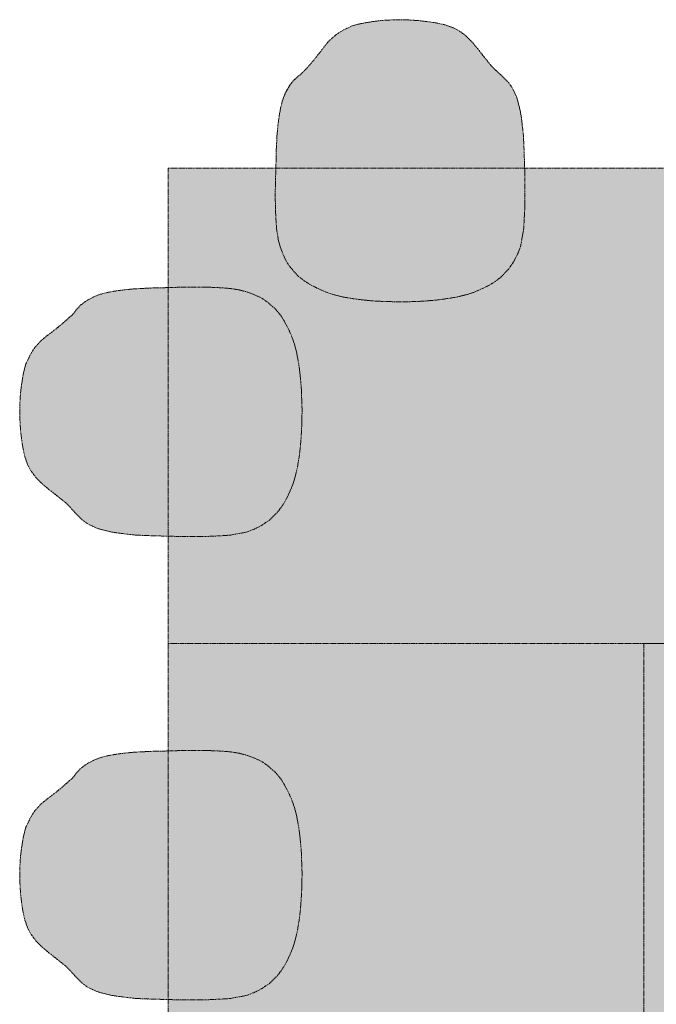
# Model space of a CAD drawing. Extents: x 0 to 92550, y 0 to 59400.
# Tile 86 of 94: x 39774 to 40845, y 45292 to 46950. Entities that reach past the tile are written whole.
import ezdxf
from ezdxf.xclip import XClip

# ---------------------------------------------------------------- set-up
doc = ezdxf.new("R2010")
doc.units = 0
doc.header["$MEASUREMENT"] = 0
doc.header["$XCLIPFRAME"] = 0
doc.linetypes.add('Streeplijn fijn', pattern=[234.119993, 155.999994, -78.119999])
doc.layers.add('ZZ 72 Vaste inrichting', color=7, linetype='Continuous')

# ---------------------------------------------------------------- blocks, each defined once
blk = doc.blocks.new('Drawing_1_1', base_point=(5738.9, 6500))
at = {"layer": 'ZZ 72 Vaste inrichting', "linetype": 'Continuous', "lineweight": 0, "true_color": 0xffffff}
for points in [[(40574.1, 46509.5), (40583.9, 46517), (40596.3, 46529.8), (40605.9, 46544.2), (40612.2, 46557.2), (40616.7, 46569), (40618.7, 46580.3), (40621.7, 46597), (40622.7, 46614.2), (40623.9, 46637.8), (40623.7, 46682.6), (40623.5, 46697.4), (40622.3, 46734.1), (40621.5, 46753.7), (40619.9, 46769), (40617.9, 46785.6), (40616.3, 46795), (40614.5, 46803.3), (40612.1, 46812.4), (40610.1, 46819.6), (40607.1, 46826.2), (40601.9, 46836.5), (40594.9, 46846.1), (40591.3, 46849.3), (40582.7, 46857.7), (40573.6, 46865.8), (40566.7, 46873.1), (40555.3, 46887.2), (40544.1, 46901.6), (40533.1, 46914.5), (40525.1, 46922.2), (40521.9, 46924.8), (40513.9, 46930.7), (40509.9, 46933), (40502.5, 46936.7), (40489.9, 46941.2), (40477.1, 46944.2), (40461.9, 46946.6), (40447.5, 46948.3), (40421.7, 46950), (40403.7, 46949.9), (40381.1, 46948.5), (40367.9, 46946.9), (40352.1, 46944.3), (40341.1, 46941.8), (40333.3, 46939.6), (40319.1, 46932.8), (40314.3, 46930.1), (40310.3, 46927.6), (40305.9, 46924.8), (40304.7, 46923.7), (40299.9, 46919.4), (40298.5, 46917.8), (40295.1, 46915), (40291.8, 46911.4), (40288.7, 46907.6), (40284.3, 46902.1), (40280.3, 46896.6), (40270.7, 46884.6), (40263.7, 46876.1), (40255.3, 46866.6), (40251.1, 46862), (40247, 46858.3), (40243.1, 46855.3), (40235.5, 46848.6), (40232.1, 46844.6), (40228.5, 46840), (40224.5, 46833.1), (40220.7, 46826.3), (40217.9, 46819.4), (40215.6, 46813.1), (40213, 46803.2), (40212.1, 46797.2), (40211.1, 46792.1), (40209.9, 46784.1), (40208.5, 46774), (40206.9, 46756.7), (40206.1, 46741.3), (40205.5, 46730.3), (40205.3, 46717.1), (40204.6, 46696), (40204.3, 46680.6), (40203.9, 46663.4), (40203.9, 46648.3), (40204.1, 46632.8), (40204.3, 46631.3), (40204.9, 46614.5), (40205.3, 46609.2), (40206.3, 46595.7), (40206.9, 46592.2), (40208.9, 46580.1), (40212.3, 46567.2), (40216.8, 46555.1), (40222.1, 46543.9), (40228.7, 46533.8), (40240.8, 46519.8), (40247.3, 46514.4), (40253.3, 46509.8), (40261.4, 46504.8), (40273.9, 46498.3), (40287.9, 46492), (40299.7, 46487.8), (40302.9, 46486.9), (40316.3, 46483.5), (40333.5, 46480.6), (40348.3, 46478.6), (40351.3, 46478.3), (40362.5, 46477.2), (40375.7, 46476.1), (40391.9, 46475.5), (40409.9, 46475), (40429.3, 46475.2), (40445.1, 46475.8), (40459.7, 46476.7), (40474.3, 46478), (40490.7, 46480.1), (40492.5, 46480.3), (40505.8, 46482.5), (40508.9, 46483.1), (40524.9, 46487), (40537.7, 46491.1), (40540.1, 46492), (40554.1, 46498.3), (40564.5, 46503.3)], [(40023.9, 45900), (41623.9, 45900), (41623.9, 46700), (40023.9, 46700)], [(40214.3, 46129.7), (40220.5, 46139.5), (40225.7, 46149.8), (40231.8, 46163.7), (40232.9, 46166.1), (40236.9, 46178.9), (40240.7, 46194.9), (40241.3, 46198), (40243.5, 46211.3), (40243.9, 46213.2), (40245.9, 46229.6), (40247.1, 46244.1), (40248.1, 46258.7), (40248.7, 46274.7), (40248.8, 46293.9), (40248.3, 46311.9), (40247.6, 46328.1), (40246.7, 46341.3), (40245.5, 46352.7), (40245.2, 46355.4), (40243.3, 46370.5), (40240.2, 46387.5), (40236.9, 46401), (40236.1, 46404.1), (40231.8, 46416.1), (40225.7, 46430.1), (40219.1, 46442.3), (40214.1, 46450.6), (40209.5, 46456.6), (40204, 46463), (40190.1, 46475.1), (40180.1, 46481.8), (40168.7, 46487), (40157.3, 46491.3), (40143.6, 46495), (40131.7, 46497.1), (40128.1, 46497.5), (40114.6, 46498.6), (40109.3, 46498.9), (40092.6, 46499.7), (40091.1, 46499.7), (40075.5, 46500), (40060.5, 46499.9), (40043.2, 46499.6), (40027.9, 46499.2), (40006.8, 46498.5), (39993.4, 46498.4), (39982.6, 46497.7), (39967, 46497), (39949.9, 46495.3), (39939.7, 46493.9), (39931.8, 46492.7), (39926.7, 46491.7), (39920.7, 46490.8), (39910.9, 46488.2), (39904.5, 46486), (39897.7, 46483.1), (39890.7, 46479.4), (39883.9, 46475.4), (39879.3, 46471.8), (39875.3, 46468.4), (39868.5, 46460.8), (39865.4, 46456.8), (39861.8, 46452.8), (39857.3, 46448.6), (39847.7, 46440.1), (39839.3, 46433.1), (39827.3, 46423.7), (39821.8, 46419.6), (39816.3, 46415.3), (39812.5, 46411.9), (39808.9, 46408.9), (39806, 46405.5), (39804.5, 46404.1), (39800, 46399.3), (39799.1, 46398), (39796.3, 46393.6), (39793.7, 46389.5), (39791.1, 46384.8), (39784.2, 46370.5), (39782.1, 46362.7), (39779.4, 46351.8), (39777, 46336), (39775.3, 46322.7), (39773.9, 46300.3), (39773.9, 46282.1), (39775.5, 46256.4), (39777.3, 46241.9), (39779.7, 46226.8), (39782.7, 46213.9), (39787.1, 46201.5), (39790.9, 46194), (39793.1, 46190.1), (39799.1, 46182), (39801.7, 46178.8), (39809.3, 46170.8), (39822.3, 46159.7), (39836.7, 46148.5), (39850.8, 46137.1), (39858, 46130.2), (39866.1, 46121.1), (39874.5, 46112.6), (39877.7, 46109.1), (39887.2, 46101.9), (39897.7, 46096.8), (39904.3, 46093.8), (39911.4, 46091.7), (39920.5, 46089.5), (39928.9, 46087.5), (39938.3, 46086.1), (39954.8, 46083.9), (39970.3, 46082.3), (39989.7, 46081.5), (40026.5, 46080.4), (40041.3, 46080.1), (40086.1, 46080), (40109.6, 46081.1), (40126.9, 46082.1), (40143.5, 46085.2), (40154.9, 46087.3), (40166.6, 46091.6), (40179.7, 46098.1), (40194.1, 46107.7), (40206.9, 46120.1)], [(40023.9, 44300), (40823.9, 44300), (40823.9, 45900), (40023.9, 45900)], [(41623.9, 45900), (40823.8, 45900), (40823.8, 44300), (41623.9, 44300)], [(40214.3, 45349.7), (40220.5, 45359.5), (40225.7, 45369.8), (40231.8, 45383.7), (40232.9, 45386.1), (40236.9, 45398.9), (40240.7, 45414.9), (40241.3, 45418), (40243.5, 45431.3), (40243.9, 45433.2), (40245.9, 45449.6), (40247.1, 45464.1), (40248.1, 45478.7), (40248.7, 45494.7), (40248.8, 45513.9), (40248.3, 45531.9), (40247.6, 45548.1), (40246.7, 45561.3), (40245.5, 45572.6), (40245.2, 45575.4), (40243.3, 45590.5), (40240.2, 45607.5), (40236.9, 45620.9), (40236.1, 45624.1), (40231.8, 45636), (40225.7, 45650.1), (40219.1, 45662.3), (40214.1, 45670.6), (40209.5, 45676.6), (40204, 45683), (40190.1, 45695.1), (40180.1, 45701.8), (40168.7, 45707), (40157.3, 45711.3), (40143.6, 45715), (40131.7, 45717), (40128.1, 45717.5), (40114.6, 45718.6), (40109.3, 45718.9), (40092.6, 45719.7), (40091.1, 45719.7), (40075.5, 45720), (40060.5, 45719.9), (40043.2, 45719.6), (40027.9, 45719.2), (40006.8, 45718.5), (39993.4, 45718.4), (39982.6, 45717.7), (39967, 45717), (39949.9, 45715.3), (39939.7, 45713.9), (39931.8, 45712.7), (39926.7, 45711.7), (39920.7, 45710.8), (39910.9, 45708.2), (39904.5, 45706), (39897.7, 45703.1), (39890.7, 45699.4), (39883.9, 45695.4), (39879.3, 45691.8), (39875.3, 45688.4), (39868.5, 45680.8), (39865.4, 45676.8), (39861.8, 45672.8), (39857.3, 45668.6), (39847.7, 45660.1), (39839.3, 45653.1), (39827.3, 45643.7), (39821.8, 45639.6), (39816.3, 45635.2), (39812.5, 45631.9), (39808.9, 45628.9), (39806, 45625.5), (39804.5, 45624.1), (39800, 45619.3), (39799.1, 45618), (39796.3, 45613.6), (39793.7, 45609.5), (39791.1, 45604.8), (39784.2, 45590.5), (39782.1, 45582.7), (39779.4, 45571.8), (39777, 45556), (39775.3, 45542.7), (39773.9, 45520.3), (39773.9, 45502.1), (39775.5, 45476.4), (39777.3, 45461.9), (39779.7, 45446.8), (39782.7, 45433.9), (39787.1, 45421.4), (39790.9, 45413.9), (39793.1, 45410.1), (39799.1, 45402), (39801.7, 45398.8), (39809.3, 45390.8), (39822.3, 45379.7), (39836.7, 45368.5), (39850.8, 45357.1), (39858, 45350.2), (39866.1, 45341.1), (39874.5, 45332.6), (39877.7, 45329.1), (39887.2, 45321.9), (39897.7, 45316.8), (39904.3, 45313.8), (39911.4, 45311.7), (39920.5, 45309.4), (39928.9, 45307.5), (39938.3, 45306.1), (39954.8, 45303.9), (39970.3, 45302.3), (39989.7, 45301.5), (40026.5, 45300.4), (40041.3, 45300.1), (40086.1, 45300), (40109.6, 45301.1), (40126.9, 45302.1), (40143.5, 45305.2), (40154.9, 45307.3), (40166.6, 45311.6), (40179.7, 45318.1), (40194.1, 45327.6), (40206.9, 45340.1)]]:
    blk.add_hatch(color=7, dxfattribs=at).paths.add_polyline_path(points)
at = {"layer": 'ZZ 72 Vaste inrichting', "color": 174, "linetype": 'Streeplijn fijn', "lineweight": 5, "ltscale": 0.01, "true_color": 0x0000aa, "flags": 128}
for points in [[(40333.3, 46939.6), (40341.1, 46941.9)], [(40341.1, 46941.9), (40352.1, 46944.3)], [(40352.1, 46944.3), (40367.9, 46946.8)], [(40367.9, 46946.8), (40381.1, 46948.6)], [(40381.1, 46948.6), (40403.7, 46949.9)], [(40403.7, 46949.9), (40421.7, 46950)], [(40421.7, 46950), (40447.5, 46948.3)], [(40447.5, 46948.3), (40461.9, 46946.5)], [(40461.9, 46946.5), (40477, 46944.2)], [(40477.1, 46944.2), (40489.8, 46941.2)], [(40304.7, 46923.7), (40305.9, 46924.8)], [(40305.9, 46924.8), (40310.3, 46927.6)], [(40310.3, 46927.6), (40314.3, 46930.1)], [(40314.3, 46930.1), (40319.1, 46932.8)], [(40319.1, 46932.8), (40333.3, 46939.6)], [(40489.9, 46941.2), (40502.5, 46936.7)], [(40502.5, 46936.7), (40509.9, 46933)], [(40509.9, 46933), (40513.9, 46930.7)], [(40513.9, 46930.7), (40521.8, 46924.9)], [(40521.9, 46924.9), (40525, 46922.1)], [(40288.7, 46907.6), (40291.8, 46911.4)], [(40291.9, 46911.4), (40295, 46914.9)], [(40295.1, 46914.9), (40298.5, 46917.8)], [(40298.5, 46917.8), (40299.9, 46919.4)], [(40299.9, 46919.4), (40304.7, 46923.7)], [(40525.1, 46922.1), (40533, 46914.5)], [(40533.1, 46914.5), (40544.1, 46901.6)], [(40270.7, 46884.6), (40280.3, 46896.7)], [(40280.3, 46896.6), (40284.3, 46902.1)], [(40284.3, 46902.1), (40288.6, 46907.6)], [(40544.1, 46901.6), (40555.3, 46887.2)], [(40255.3, 46866.7), (40263.7, 46876.1)], [(40263.7, 46876.1), (40270.7, 46884.6)], [(40555.3, 46887.2), (40566.7, 46873)], [(40247.1, 46858.3), (40251.1, 46862.1)], [(40251.1, 46862.1), (40255.3, 46866.6)], [(40566.7, 46873), (40573.7, 46865.8)], [(40573.7, 46865.8), (40582.7, 46857.7)], [(40228.5, 46840), (40232.1, 46844.6)], [(40232.1, 46844.6), (40235.5, 46848.6)], [(40235.5, 46848.6), (40243.1, 46855.4)], [(40243.1, 46855.4), (40247.1, 46858.3)], [(40582.7, 46857.7), (40591.3, 46849.4)], [(40591.3, 46849.3), (40594.9, 46846.1)], [(40594.9, 46846.1), (40601.9, 46836.5)], [(40217.9, 46819.3), (40220.7, 46826.3)], [(40220.7, 46826.3), (40224.5, 46833.2)], [(40224.5, 46833.1), (40228.5, 46840)], [(40601.9, 46836.5), (40607.1, 46826.2)], [(40607.1, 46826.2), (40610, 46819.5)], [(40213.1, 46803.2), (40215.7, 46813.1)], [(40215.7, 46813.1), (40217.9, 46819.3)], [(40610.1, 46819.5), (40612, 46812.3)], [(40612.1, 46812.4), (40614.5, 46803.3)], [(40211.1, 46792), (40212.1, 46797.2)], [(40212.1, 46797.2), (40213.1, 46803.2)], [(40614.5, 46803.3), (40616.3, 46795)], [(40616.3, 46795), (40617.9, 46785.6)], [(40208.5, 46774), (40209.9, 46784.1)], [(40209.9, 46784.1), (40211.1, 46792.1)], [(40617.9, 46785.6), (40619.8, 46769)], [(40206.9, 46756.7), (40208.5, 46774)], [(40619.9, 46769), (40621.5, 46753.7)], [(40206.1, 46741.2), (40206.8, 46756.8)], [(40621.5, 46753.6), (40622.2, 46734.2)], [(40205.3, 46717), (40205.5, 46730.3)], [(40205.5, 46730.3), (40206, 46741.2)], [(40622.3, 46734.2), (40623.5, 46697.4)], [(40204.7, 46696), (40205.3, 46717.1)], [(40023.9, 46700), (40023.9, 45900)], [(41623.9, 46700), (40023.9, 46700)], [(40204.3, 46680.6), (40204.7, 46696)], [(40623.5, 46697.4), (40623.7, 46682.6)], [(40203.9, 46663.3), (40204.3, 46680.6)], [(40623.7, 46682.6), (40623.9, 46637.8)], [(40203.9, 46648.3), (40203.9, 46663.4)], [(40204.1, 46632.8), (40203.9, 46648.4)], [(40204.3, 46631.3), (40204.1, 46632.8)], [(40204.9, 46614.5), (40204.2, 46631.2)], [(40623.9, 46637.8), (40622.7, 46614.2)], [(40205.3, 46609.2), (40204.8, 46614.5)], [(40622.7, 46614.2), (40621.7, 46597)], [(40206.3, 46595.7), (40205.3, 46609.2)], [(40206.9, 46592.3), (40206.3, 46595.7)], [(40621.7, 46597), (40618.6, 46580.3)], [(40208.9, 46580.1), (40206.9, 46592.3)], [(40212.3, 46567.2), (40208.9, 46580.1)], [(40618.7, 46580.3), (40616.7, 46568.9)], [(40216.9, 46555.1), (40212.5, 46566.5)], [(40616.7, 46569), (40612.3, 46557.2)], [(40222.1, 46543.9), (40216.8, 46555.1)], [(40228.7, 46533.8), (40222, 46543.9)], [(40605.9, 46544.2), (40596.3, 46529.8)], [(40612.3, 46557.3), (40605.8, 46544.1)], [(40240.9, 46519.8), (40228.7, 46533.8)], [(40596.3, 46529.8), (40583.9, 46517)], [(40247.3, 46514.3), (40240.9, 46519.8)], [(40253.3, 46509.9), (40247.3, 46514.3)], [(40583.9, 46516.9), (40574.1, 46509.5)], [(39939.7, 46493.9), (39931.8, 46492.8)], [(39949.9, 46495.3), (39939.6, 46493.9)], [(39967.1, 46497), (39949.9, 46495.3)], [(39982.7, 46497.7), (39967.1, 46497)], [(39993.5, 46498.4), (39982.7, 46497.7)], [(40006.9, 46498.6), (39993.5, 46498.3)], [(40027.9, 46499.2), (40006.8, 46498.5)], [(40043.3, 46499.6), (40027.9, 46499.2)], [(40060.5, 46500), (40043.3, 46499.6)], [(40075.5, 46500), (40060.4, 46499.9)], [(40091.1, 46499.7), (40075.5, 46500)], [(40092.7, 46499.6), (40091, 46499.7)], [(40109.3, 46498.9), (40092.7, 46499.7)], [(40114.7, 46498.6), (40109.2, 46498.9)], [(40128.1, 46497.5), (40114.7, 46498.6)], [(40131.7, 46497), (40128.1, 46497.5)], [(40143.7, 46495), (40131.7, 46497)], [(40156.7, 46491.6), (40143.7, 46495)], [(40261.5, 46504.7), (40253.3, 46509.9)], [(40273.9, 46498.3), (40261.5, 46504.7)], [(40287.9, 46492), (40273.9, 46498.2)], [(40554.1, 46498.3), (40540.1, 46492)], [(40564.5, 46503.3), (40554.1, 46498.3)], [(40574.1, 46509.5), (40564.5, 46503.3)], [(39890.7, 46479.4), (39883.9, 46475.3)], [(39897.7, 46483.1), (39890.7, 46479.4)], [(39904.5, 46486), (39897.7, 46483.1)], [(39910.9, 46488.2), (39904.4, 46486)], [(39920.7, 46490.8), (39910.9, 46488.2)], [(39926.7, 46491.7), (39920.7, 46490.8)], [(39931.9, 46492.7), (39926.6, 46491.7)], [(40168.7, 46487), (40157.2, 46491.3)], [(40180.1, 46481.8), (40168.6, 46487)], [(40190.1, 46475.1), (40180.1, 46481.8)], [(40299.7, 46487.8), (40287.9, 46492)], [(40302.9, 46486.9), (40299.7, 46487.8)], [(40316.3, 46483.5), (40302.9, 46486.9)], [(40333.5, 46480.6), (40316.3, 46483.5)], [(40348.3, 46478.6), (40333.5, 46480.6)], [(40351.3, 46478.3), (40348.2, 46478.7)], [(40362.5, 46477.1), (40351.3, 46478.3)], [(40474.3, 46478), (40459.7, 46476.7)], [(40490.7, 46480.1), (40474.3, 46478)], [(40492.5, 46480.4), (40490.6, 46480.1)], [(40505.9, 46482.5), (40492.5, 46480.4)], [(40508.9, 46483.1), (40505.9, 46482.5)], [(40524.9, 46487), (40508.9, 46483.1)], [(40537.7, 46491), (40524.9, 46486.9)], [(40540.1, 46492), (40537.7, 46491)], [(39868.5, 46460.8), (39865.5, 46456.8)], [(39875.3, 46468.4), (39868.5, 46460.8)], [(39879.3, 46471.8), (39875.2, 46468.4)], [(39883.9, 46475.4), (39879.3, 46471.8)], [(40204.1, 46462.9), (40190.1, 46475.1)], [(40209.5, 46456.6), (40204, 46463)], [(40375.7, 46476.1), (40362.5, 46477.1)], [(40391.9, 46475.6), (40375.6, 46476.1)], [(40409.9, 46475), (40391.9, 46475.6)], [(40429.3, 46475.2), (40409.9, 46475)], [(40445.1, 46475.8), (40429.3, 46475.2)], [(40459.7, 46476.7), (40445.1, 46475.8)], [(39857.3, 46448.6), (39847.7, 46440.1)], [(39861.9, 46452.8), (39857.3, 46448.6)], [(39865.5, 46456.8), (39861.9, 46452.8)], [(40214.1, 46450.6), (40209.5, 46456.6)], [(40219.1, 46442.3), (40214.1, 46450.6)], [(39839.3, 46433.1), (39827.3, 46423.7)], [(39847.7, 46440.1), (39839.3, 46433.2)], [(40225.7, 46430.1), (40219, 46442.3)], [(40231.9, 46416.1), (40225.7, 46430)], [(39812.5, 46411.9), (39808.9, 46408.8)], [(39816.3, 46415.2), (39812.5, 46411.9)], [(39821.9, 46419.6), (39816.3, 46415.2)], [(39827.3, 46423.7), (39821.8, 46419.6)], [(40236.1, 46404.1), (40231.8, 46416.1)], [(39799.1, 46398), (39796.2, 46393.7)], [(39800.1, 46399.2), (39799.1, 46398)], [(39804.5, 46404), (39800.1, 46399.2)], [(39806.1, 46405.5), (39804.4, 46404)], [(39808.9, 46408.8), (39806.1, 46405.4)], [(40236.9, 46400.9), (40236.1, 46404.2)], [(40240.3, 46387.5), (40236.9, 46400.9)], [(39791.1, 46384.8), (39784.3, 46370.5)], [(39793.7, 46389.6), (39791.1, 46384.8)], [(39796.3, 46393.6), (39793.7, 46389.5)], [(40243.3, 46370.5), (40240.2, 46387.6)], [(39782.1, 46362.7), (39779.5, 46351.8)], [(39784.3, 46370.5), (39782.1, 46362.7)], [(40245.3, 46355.5), (40243.3, 46370.5)], [(39779.5, 46351.8), (39777.1, 46336)], [(40245.5, 46352.7), (40245.3, 46355.5)], [(40246.7, 46341.3), (40245.5, 46352.7)], [(39777.1, 46336.1), (39775.3, 46322.7)], [(40247.7, 46328.1), (40246.7, 46341.3)], [(40248.3, 46311.9), (40247.7, 46328.1)], [(39775.3, 46322.7), (39773.9, 46300.2)], [(40248.9, 46293.9), (40248.3, 46311.9)], [(39773.9, 46300.3), (39773.9, 46282.1)], [(39773.9, 46282.1), (39775.5, 46256.4)], [(40248.7, 46274.6), (40248.9, 46293.9)], [(40248.1, 46258.7), (40248.6, 46274.6)], [(39775.5, 46256.4), (39777.3, 46241.9)], [(40247.1, 46244.1), (40248.1, 46258.7)], [(39777.3, 46241.9), (39779.7, 46226.8)], [(40243.9, 46213.2), (40245.9, 46229.6)], [(40245.9, 46229.6), (40247.1, 46244.2)], [(39779.7, 46226.8), (39782.6, 46213.9)], [(39782.7, 46213.9), (39787, 46201.4)], [(40243.5, 46211.3), (40243.9, 46213.2)], [(39787.1, 46201.5), (39790.9, 46194)], [(40240.7, 46194.9), (40241.3, 46197.9)], [(40241.3, 46197.9), (40243.5, 46211.3)], [(39790.9, 46194), (39793.1, 46190)], [(39793.1, 46190.1), (39799.1, 46182)], [(39799.1, 46182), (39801.7, 46178.8)], [(40232.9, 46166.1), (40236.9, 46178.9)], [(40236.9, 46178.9), (40240.7, 46194.9)], [(39801.7, 46178.8), (39809.3, 46170.8)], [(39809.3, 46170.8), (39822.3, 46159.7)], [(40225.7, 46149.8), (40231.9, 46163.7)], [(40231.9, 46163.8), (40232.9, 46166.1)], [(39822.3, 46159.7), (39836.7, 46148.5)], [(39836.7, 46148.5), (39850.8, 46137.2)], [(40220.5, 46139.5), (40225.7, 46149.8)], [(39850.9, 46137.2), (39858.1, 46130.2)], [(39858.1, 46130.2), (39866, 46121.2)], [(40206.9, 46120.1), (40214.3, 46129.7)], [(40214.3, 46129.7), (40220.5, 46139.5)], [(39866.1, 46121.1), (39874.5, 46112.6)], [(39874.5, 46112.6), (39877.6, 46109.1)], [(40194.1, 46107.7), (40206.8, 46120.1)], [(39877.7, 46109.1), (39887.3, 46101.9)], [(39887.3, 46101.9), (39897.6, 46096.8)], [(39897.7, 46096.8), (39904.3, 46093.8)], [(40166.7, 46091.6), (40179.7, 46098)], [(40179.7, 46098), (40194.1, 46107.6)], [(39904.3, 46093.8), (39911.5, 46091.7)], [(39911.5, 46091.7), (39920.5, 46089.5)], [(39920.5, 46089.5), (39928.9, 46087.5)], [(39928.9, 46087.5), (39938.3, 46086)], [(39938.3, 46086), (39954.8, 46083.9)], [(39954.9, 46083.9), (39970.2, 46082.3)], [(39970.3, 46082.3), (39989.7, 46081.5)], [(39989.7, 46081.5), (40026.5, 46080.4)], [(40026.5, 46080.4), (40041.3, 46080.2)], [(40041.3, 46080.1), (40086.1, 46080)], [(40086.1, 46080), (40109.6, 46081.1)], [(40109.7, 46081.1), (40126.9, 46082.2)], [(40126.9, 46082.1), (40143.4, 46085.2)], [(40143.5, 46085.2), (40154.9, 46087.2)], [(40154.9, 46087.3), (40166.7, 46091.6)], [(40023.9, 45900), (40823.9, 45900)], [(40023.9, 44300), (40023.9, 45900)], [(40023.9, 45900), (41623.9, 45900)], [(41623.9, 45900), (40823.8, 45900)], [(40823.9, 45900), (40823.9, 44300)], [(40823.9, 45900), (40823.9, 44300)], [(39949.9, 45715.3), (39939.6, 45713.9)], [(39967.1, 45717), (39949.9, 45715.3)], [(39982.7, 45717.7), (39967.1, 45717)], [(39993.5, 45718.4), (39982.7, 45717.7)], [(40006.9, 45718.6), (39993.5, 45718.3)], [(40027.9, 45719.2), (40006.8, 45718.5)], [(40043.3, 45719.6), (40027.9, 45719.2)], [(40060.5, 45720), (40043.3, 45719.6)], [(40075.5, 45720), (40060.4, 45719.9)], [(40091.1, 45719.7), (40075.5, 45720)], [(40092.7, 45719.6), (40091, 45719.7)], [(40109.3, 45718.9), (40092.7, 45719.6)], [(40114.7, 45718.6), (40109.2, 45718.9)], [(40128.1, 45717.5), (40114.7, 45718.6)], [(40131.7, 45717), (40128.1, 45717.5)], [(40143.7, 45715), (40131.7, 45717)], [(40156.7, 45711.6), (40143.7, 45715)], [(39890.7, 45699.4), (39883.9, 45695.3)], [(39897.7, 45703.1), (39890.7, 45699.4)], [(39904.5, 45706), (39897.7, 45703.1)], [(39910.9, 45708.2), (39904.4, 45706)], [(39920.7, 45710.8), (39910.9, 45708.2)], [(39926.7, 45711.7), (39920.7, 45710.8)], [(39931.9, 45712.7), (39926.6, 45711.7)], [(39939.7, 45713.9), (39931.8, 45712.8)], [(40168.7, 45707), (40157.2, 45711.3)], [(40180.1, 45701.8), (40168.6, 45707)], [(40190.1, 45695.1), (40180.1, 45701.8)], [(39875.3, 45688.4), (39868.5, 45680.8)], [(39879.3, 45691.8), (39875.2, 45688.4)], [(39883.9, 45695.4), (39879.3, 45691.8)], [(40204.1, 45682.9), (40190.1, 45695.1)], [(40209.5, 45676.6), (40204, 45683)], [(39857.3, 45668.6), (39847.7, 45660.1)], [(39861.9, 45672.8), (39857.3, 45668.6)], [(39865.5, 45676.8), (39861.9, 45672.8)], [(39868.5, 45680.8), (39865.5, 45676.8)], [(40214.1, 45670.6), (40209.5, 45676.6)], [(40219.1, 45662.3), (40214.1, 45670.6)], [(39839.3, 45653.1), (39827.3, 45643.7)], [(39847.7, 45660.1), (39839.3, 45653.1)], [(40225.7, 45650.1), (40219, 45662.3)], [(40231.9, 45636.1), (40225.7, 45650)], [(39812.5, 45631.9), (39808.9, 45628.8)], [(39816.3, 45635.2), (39812.5, 45631.9)], [(39821.9, 45639.6), (39816.3, 45635.2)], [(39827.3, 45643.7), (39821.8, 45639.6)], [(40236.1, 45624.1), (40231.8, 45636.1)], [(39799.1, 45618), (39796.2, 45613.7)], [(39800.1, 45619.2), (39799.1, 45618)], [(39804.5, 45624), (39800.1, 45619.2)], [(39806.1, 45625.5), (39804.4, 45624)], [(39808.9, 45628.8), (39806.1, 45625.4)], [(40236.9, 45620.9), (40236.1, 45624.2)], [(40240.3, 45607.5), (40236.9, 45620.9)], [(39791.1, 45604.8), (39784.3, 45590.5)], [(39793.7, 45609.6), (39791.1, 45604.8)], [(39796.3, 45613.6), (39793.7, 45609.5)], [(40243.3, 45590.5), (40240.2, 45607.5)], [(39782.1, 45582.7), (39779.5, 45571.8)], [(39784.3, 45590.5), (39782.1, 45582.7)], [(40245.3, 45575.5), (40243.3, 45590.5)], [(39779.5, 45571.8), (39777.1, 45556)], [(40245.5, 45572.7), (40245.3, 45575.5)], [(40246.7, 45561.3), (40245.5, 45572.7)], [(39777.1, 45556.1), (39775.3, 45542.7)], [(40247.7, 45548.1), (40246.7, 45561.3)], [(39775.3, 45542.7), (39773.9, 45520.2)], [(40248.3, 45531.9), (40247.7, 45548.1)], [(39773.9, 45520.3), (39773.9, 45502.1)], [(40248.9, 45513.9), (40248.3, 45531.9)], [(39773.9, 45502.1), (39775.5, 45476.4)], [(40248.7, 45494.6), (40248.9, 45513.9)], [(40248.1, 45478.7), (40248.6, 45494.6)], [(39775.5, 45476.4), (39777.3, 45461.9)], [(40247.1, 45464.1), (40248.1, 45478.7)], [(39777.3, 45461.9), (39779.7, 45446.8)], [(40243.9, 45433.2), (40245.9, 45449.6)], [(40245.9, 45449.6), (40247.1, 45464.2)], [(39779.7, 45446.8), (39782.6, 45433.9)], [(39782.7, 45433.9), (39787, 45421.4)], [(40243.5, 45431.3), (40243.9, 45433.3)], [(39787.1, 45421.5), (39790.9, 45414)], [(40240.7, 45414.9), (40241.3, 45417.9)], [(40241.3, 45417.9), (40243.5, 45431.3)], [(39790.9, 45414), (39793.1, 45410)], [(39793.1, 45410.1), (39799.1, 45402)], [(39799.1, 45402), (39801.7, 45398.7)], [(40236.9, 45398.9), (40240.7, 45414.9)], [(39801.7, 45398.8), (39809.3, 45390.8)], [(39809.3, 45390.8), (39822.3, 45379.7)], [(40225.7, 45369.8), (40231.9, 45383.7)], [(40231.9, 45383.8), (40232.9, 45386.1)], [(40232.9, 45386.1), (40236.9, 45398.9)], [(39822.3, 45379.7), (39836.7, 45368.5)], [(39836.7, 45368.5), (39850.8, 45357.2)], [(40220.5, 45359.5), (40225.7, 45369.8)], [(39850.9, 45357.2), (39858.1, 45350.2)], [(39858.1, 45350.2), (39866, 45341.2)], [(40214.3, 45349.7), (40220.5, 45359.5)], [(39866.1, 45341.1), (39874.5, 45332.6)], [(40194.1, 45327.7), (40206.8, 45340.1)], [(40206.9, 45340.1), (40214.3, 45349.7)], [(39874.5, 45332.6), (39877.6, 45329.1)], [(39877.7, 45329.1), (39887.3, 45321.9)], [(39887.3, 45321.9), (39897.6, 45316.8)], [(40166.7, 45311.6), (40179.7, 45318)], [(40179.7, 45318), (40194.1, 45327.6)], [(39897.7, 45316.8), (39904.3, 45313.8)], [(39904.3, 45313.8), (39911.5, 45311.7)], [(39911.5, 45311.7), (39920.5, 45309.5)], [(39920.5, 45309.5), (39928.9, 45307.5)], [(39928.9, 45307.5), (39938.3, 45306)], [(39938.3, 45306), (39954.8, 45303.9)], [(39954.9, 45303.9), (39970.2, 45302.3)], [(39970.3, 45302.3), (39989.7, 45301.4)], [(39989.7, 45301.5), (40026.5, 45300.4)], [(40026.5, 45300.4), (40041.3, 45300.1)], [(40086.1, 45300), (40109.6, 45301.1)], [(40109.7, 45301.1), (40126.9, 45302.1)], [(40126.9, 45302.1), (40143.4, 45305.2)], [(40143.5, 45305.2), (40154.9, 45307.2)], [(40154.9, 45307.3), (40166.7, 45311.6)], [(40041.3, 45300.1), (40086.1, 45300)]]:
    blk.add_lwpolyline(points, dxfattribs=at)

msp = doc.modelspace()

# ---------------------------------------------------------------- block references
at = {"color": 7, "linetype": 'Continuous', "lineweight": 25, "ltscale": 0.01}
ref = msp.add_blockref('Drawing_1_1', (5738.9, 6500), dxfattribs=at)
XClip(ref).set_block_clipping_path([(1000, 1000), (74950, 58400)])

doc.saveas('drawing.dxf')
